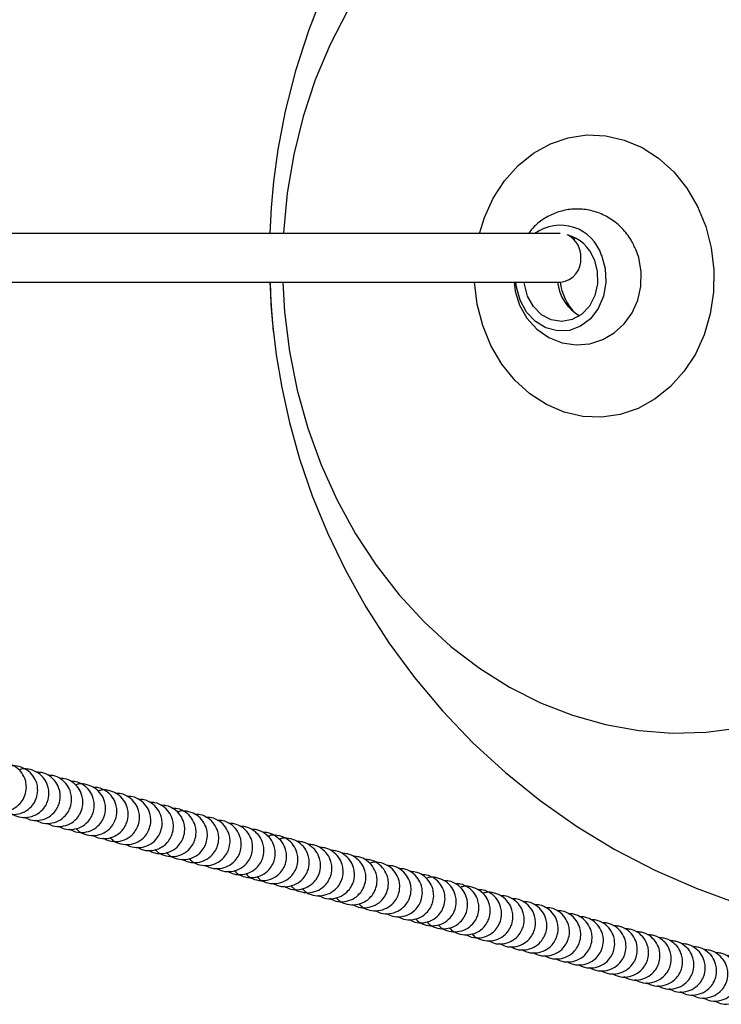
# Model space of a CAD drawing. Header units: millimetres. Extents: x 313 to 1951, y 543 to 2760.
# Tile 10 of 58: x 892 to 964, y 838 to 940. Entities that reach past the tile are written whole.
import ezdxf

# ---------------------------------------------------------------- set-up
doc = ezdxf.new("R2010")
doc.units = ezdxf.units.MM
doc.header["$LTSCALE"] = 10

msp = doc.modelspace()

# ---------------------------------------------------------------- linework, layer by layer
at = {"color": 7, "linetype": 'Continuous', "lineweight": 25}
for p, q in [((947.88, 917.62), (856.68, 917.62)), ((949.46, 917.16), (949.28, 917.03)), ((856.68, 912.62), (947.95, 912.62))]:
    msp.add_line(p, q, dxfattribs=at)
at = {"color": 7, "linetype": 'Continuous', "lineweight": 25, "flags": 128}
for points in [[(923.53, 942.62), (921.94, 938.53), (920.61, 934.39), (919.56, 930.25), (918.8, 926.28), (918.35, 923), (918.1, 920.32), (917.96, 917.62)], [(925.97, 940.57), (924.18, 937.1), (922.65, 933.46), (921.4, 929.67), (920.43, 925.76), (919.75, 921.77), (919.37, 917.71), (919.36, 917.62)], [(939.56, 917.62), (940.07, 919.27), (940.98, 921.27), (942.15, 923.07), (943.54, 924.63), (945.13, 925.9), (946.87, 926.87), (948.72, 927.5), (950.64, 927.78), (952.58, 927.7), (954.49, 927.26), (956.32, 926.48), (958.03, 925.38), (959.58, 923.97), (960.93, 922.3), (962.04, 920.41), (962.89, 918.34), (963.45, 916.14), (963.72, 913.87)], [(943.14, 912.62), (943.24, 911.68), (943.7, 910.23), (944.46, 908.9), (945.49, 907.76), (946.73, 906.9), (948.1, 906.36), (949.53, 906.15), (950.94, 906.27), (952.27, 906.69), (953.46, 907.39), (954.48, 908.32), (955.29, 909.46), (955.88, 910.76), (956.2, 912.18), (956.23, 913.66), (955.97, 915.15), (955.7, 915.91), (955.7, 915.91)], [(952.14, 915.38), (952.53, 914.01), (952.6, 912.57), (952.36, 911.17), (951.81, 909.9), (951, 908.84), (949.99, 908.07), (948.83, 907.64), (947.62, 907.58), (946.42, 907.89), (945.34, 908.56), (944.42, 909.53), (943.75, 910.74), (943.37, 912.11), (943.31, 912.62)], [(951.38, 914.96), (951.71, 913.73), (951.74, 912.45), (951.46, 911.22), (950.89, 910.14), (950.09, 909.29), (949.11, 908.75), (948.04, 908.56), (946.96, 908.73), (945.96, 909.26), (945.13, 910.09), (944.52, 911.16), (944.19, 912.39), (944.16, 912.62)], [(963.72, 913.87), (963.69, 911.59), (963.35, 909.35), (962.72, 907.2), (961.81, 905.2), (960.64, 903.4), (959.25, 901.85), (957.66, 900.57), (955.92, 899.6), (954.07, 898.97), (952.15, 898.69), (950.21, 898.77), (948.3, 899.21), (946.47, 899.99), (944.76, 901.1), (943.21, 902.5), (941.87, 904.17), (940.75, 906.07), (939.9, 908.14), (939.34, 910.33), (939.07, 912.6), (939.07, 912.62)], [(917.95, 912.62), (918.09, 910.13), (918.32, 907.53)], [(917.99, 912.62), (918.07, 910.32), (918.23, 908.36), (918.63, 905.11), (919.2, 901.74), (920, 898.14), (921.04, 894.41), (922.34, 890.6), (923.91, 886.76), (925.75, 882.93), (927.86, 879.15), (930.24, 875.45), (932.87, 871.87), (935.76, 868.43), (938.89, 865.15), (942.24, 862.07), (945.81, 859.2), (949.58, 856.55), (953.52, 854.15), (957.63, 852.01), (961.89, 850.14), (966.27, 848.55)], [(919.3, 912.62), (919.49, 909.54), (920, 905.48), (920.8, 901.49), (921.89, 897.58), (923.26, 893.8), (924.89, 890.16), (926.79, 886.69), (928.93, 883.43), (931.29, 880.39), (933.86, 877.59), (936.63, 875.06), (939.56, 872.82), (942.65, 870.88), (945.85, 869.26), (949.16, 867.97), (952.55, 867.01), (955.99, 866.4), (959.46, 866.14), (962.92, 866.23), (966.37, 866.67)]]:
    msp.add_lwpolyline(points, dxfattribs=at)
at = {"color": 7, "linetype": 'Continuous', "lineweight": 25}
for centre, radius, start, end in [((947.91, 914.04), 4.44, 17.484, 126.2188), ((947.61, 913.59), 4.01, 19.915, 75.6781), ((947.54, 915.27), 2.47, 356.5441, 61.9991), ((947.7, 914.92), 2.31, 276.1424, 5.0435), ((952.16, 913.09), 4.56, 185.8504, 239.9866), ((953.24, 913.24), 5.39, 186.513, 225.0776)]:
    msp.add_arc(centre, radius, start, end, dxfattribs=at)
for points, knots in [([(955.7, 915.91), (955.54, 916.26), (955.17, 917.07), (954.3, 918.18), (953.13, 919.16), (951.78, 919.83), (950.35, 920.16), (948.91, 920.16), (947.53, 919.84), (946.28, 919.23), (945.28, 918.48), (944.81, 917.87), (944.62, 917.62)], [0, 0, 0, 0, 0.082973, 0.194043, 0.305165, 0.414712, 0.521927, 0.626698, 0.729474, 0.830908, 0.931935, 1, 1, 1, 1]), ([(889.16, 858.41), (889.37, 858.31), (889.83, 858.06), (890.68, 858.03), (891.55, 858.29), (892.22, 858.81), (892.61, 859.39), (892.85, 860.01), (892.91, 860.64), (892.78, 861.37), (892.44, 862.07), (891.81, 862.67), (891.1, 863.02), (890.62, 863.03), (890.43, 863.03)], [0, 0, 0, 0, 0.075041, 0.173316, 0.272182, 0.372863, 0.446682, 0.502085, 0.590675, 0.652595, 0.745361, 0.8418, 0.939531, 1, 1, 1, 1]), ([(889.83, 858.49), (889.93, 858.38), (890.23, 858.06), (890.94, 857.78), (891.84, 857.72), (892.72, 857.99), (893.39, 858.5), (893.78, 859.08), (894.01, 859.7), (894.08, 860.33), (893.95, 861.06), (893.61, 861.75), (892.98, 862.37), (892.16, 862.72), (891.43, 862.81), (891.04, 862.68), (890.93, 862.64)], [0, 0, 0, 0, 0.042088, 0.12735, 0.213086, 0.299337, 0.387173, 0.451574, 0.499908, 0.577195, 0.631215, 0.712146, 0.79628, 0.881542, 0.967279, 1, 1, 1, 1]), ([(890.99, 858.18), (891.09, 858.07), (891.4, 857.75), (892.11, 857.47), (893.01, 857.41), (893.89, 857.68), (894.55, 858.19), (894.95, 858.77), (895.18, 859.39), (895.24, 860.02), (895.11, 860.75), (894.78, 861.44), (894.14, 862.06), (893.32, 862.41), (892.59, 862.5), (892.2, 862.37), (892.1, 862.33)], [0, 0, 0, 0, 0.042088, 0.12735, 0.213086, 0.299337, 0.387173, 0.451574, 0.499908, 0.577195, 0.631215, 0.712146, 0.79628, 0.881542, 0.967279, 1, 1, 1, 1]), ([(892.66, 857.48), (892.86, 857.38), (893.33, 857.13), (894.18, 857.1), (895.05, 857.36), (895.72, 857.88), (896.11, 858.46), (896.35, 859.08), (896.41, 859.71), (896.28, 860.44), (895.94, 861.13), (895.31, 861.74), (894.59, 862.09), (894.11, 862.1), (893.93, 862.1)], [0, 0, 0, 0, 0.0750414, 0.1733164, 0.2721815, 0.3728626, 0.4466818, 0.5020848, 0.590675, 0.6525949, 0.7453613, 0.8418005, 0.9395312, 1, 1, 1, 1]), ([(893.83, 857.17), (894.03, 857.07), (894.49, 856.82), (895.34, 856.79), (896.22, 857.05), (896.89, 857.57), (897.28, 858.15), (897.51, 858.77), (897.57, 859.4), (897.45, 860.13), (897.11, 860.82), (896.47, 861.43), (895.76, 861.78), (895.28, 861.79), (895.1, 861.79)], [0, 0, 0, 0, 0.075041, 0.173316, 0.272182, 0.372863, 0.446682, 0.502085, 0.590675, 0.652595, 0.745361, 0.8418, 0.939531, 1, 1, 1, 1]), ([(894.99, 856.86), (895.19, 856.76), (895.66, 856.51), (896.51, 856.48), (897.38, 856.74), (898.05, 857.26), (898.44, 857.84), (898.68, 858.46), (898.74, 859.09), (898.61, 859.82), (898.27, 860.51), (897.64, 861.12), (896.93, 861.47), (896.44, 861.47), (896.26, 861.48)], [0, 0, 0, 0, 0.0750414, 0.1733164, 0.2721815, 0.3728626, 0.4466818, 0.5020848, 0.590675, 0.6525949, 0.7453613, 0.8418005, 0.9395312, 1, 1, 1, 1]), ([(896.16, 856.55), (896.36, 856.45), (896.83, 856.2), (897.68, 856.17), (898.55, 856.43), (899.22, 856.95), (899.61, 857.53), (899.84, 858.15), (899.91, 858.78), (899.78, 859.51), (899.44, 860.2), (898.81, 860.81), (898.09, 861.16), (897.61, 861.16), (897.43, 861.17)], [0, 0, 0, 0, 0.0750414, 0.1733164, 0.2721815, 0.3728626, 0.4466818, 0.5020848, 0.590675, 0.6525949, 0.7453613, 0.8418005, 0.9395312, 1, 1, 1, 1]), ([(897.32, 856.24), (897.53, 856.14), (897.99, 855.89), (898.84, 855.86), (899.72, 856.12), (900.38, 856.64), (900.78, 857.22), (901.01, 857.84), (901.07, 858.47), (900.94, 859.2), (900.6, 859.89), (899.97, 860.51), (899.15, 860.86), (898.42, 860.95), (898.03, 860.82), (897.93, 860.78)], [0, 0, 0, 0, 0.069786, 0.161178, 0.253118, 0.346748, 0.415397, 0.46692, 0.549305, 0.606888, 0.693157, 0.782842, 0.873728, 0.96512, 1, 1, 1, 1]), ([(897.99, 856.32), (898.09, 856.21), (898.39, 855.89), (899.11, 855.61), (900, 855.54), (900.88, 855.81), (901.55, 856.33), (901.94, 856.91), (902.17, 857.53), (902.24, 858.16), (902.11, 858.89), (901.77, 859.58), (901.14, 860.19), (900.42, 860.54), (899.94, 860.54), (899.76, 860.54)], [0, 0, 0, 0, 0.045048, 0.136305, 0.228071, 0.320388, 0.414401, 0.483331, 0.535064, 0.617786, 0.675605, 0.762227, 0.852279, 0.943536, 1, 1, 1, 1]), ([(899.66, 855.62), (899.86, 855.52), (900.32, 855.27), (901.17, 855.24), (902.05, 855.5), (902.71, 856.02), (903.11, 856.6), (903.34, 857.22), (903.4, 857.85), (903.28, 858.58), (902.94, 859.27), (902.3, 859.89), (901.48, 860.24), (900.75, 860.33), (900.37, 860.19), (900.26, 860.16)], [0, 0, 0, 0, 0.069786, 0.161178, 0.253118, 0.346748, 0.415397, 0.46692, 0.549305, 0.606888, 0.693157, 0.782842, 0.873728, 0.96512, 1, 1, 1, 1]), ([(900.82, 855.31), (901.02, 855.2), (901.49, 854.96), (902.34, 854.93), (903.21, 855.19), (903.88, 855.71), (904.27, 856.29), (904.51, 856.91), (904.57, 857.54), (904.44, 858.27), (904.1, 858.96), (903.47, 859.57), (902.75, 859.92), (902.27, 859.92), (902.09, 859.92)], [0, 0, 0, 0, 0.075041, 0.173316, 0.272182, 0.372863, 0.446682, 0.502085, 0.590675, 0.652595, 0.745361, 0.8418, 0.939531, 1, 1, 1, 1]), ([(901.49, 855.39), (901.59, 855.28), (901.89, 854.96), (902.6, 854.68), (903.5, 854.61), (904.38, 854.88), (905.05, 855.4), (905.44, 855.98), (905.67, 856.6), (905.73, 857.23), (905.61, 857.96), (905.27, 858.65), (904.63, 859.26), (903.92, 859.61), (903.44, 859.61), (903.26, 859.61)], [0, 0, 0, 0, 0.0450478, 0.1363054, 0.2280713, 0.3203882, 0.4144007, 0.4833305, 0.5350639, 0.6177864, 0.6756051, 0.7622271, 0.8522787, 0.9435363, 1, 1, 1, 1]), ([(903.15, 854.69), (903.35, 854.58), (903.82, 854.34), (904.67, 854.31), (905.54, 854.57), (906.21, 855.09), (906.6, 855.67), (906.84, 856.29), (906.9, 856.92), (906.77, 857.65), (906.43, 858.34), (905.8, 858.95), (905.09, 859.3), (904.61, 859.3), (904.42, 859.3)], [0, 0, 0, 0, 0.0750414, 0.1733164, 0.2721815, 0.3728626, 0.4466818, 0.5020848, 0.590675, 0.6525949, 0.7453613, 0.8418005, 0.9395312, 1, 1, 1, 1]), ([(904.32, 854.38), (904.52, 854.27), (904.99, 854.03), (905.84, 854), (906.71, 854.26), (907.38, 854.78), (907.77, 855.36), (908, 855.98), (908.07, 856.61), (907.94, 857.34), (907.6, 858.03), (906.97, 858.64), (906.25, 858.99), (905.77, 858.99), (905.59, 858.99)], [0, 0, 0, 0, 0.075041, 0.173316, 0.272182, 0.372863, 0.446682, 0.502085, 0.590675, 0.652595, 0.745361, 0.8418, 0.939531, 1, 1, 1, 1]), ([(905.48, 854.07), (905.69, 853.96), (906.15, 853.72), (907, 853.69), (907.88, 853.95), (908.54, 854.47), (908.94, 855.05), (909.17, 855.67), (909.23, 856.3), (909.1, 857.02), (908.77, 857.72), (908.13, 858.33), (907.42, 858.68), (906.94, 858.68), (906.75, 858.68)], [0, 0, 0, 0, 0.0750414, 0.1733164, 0.2721815, 0.3728626, 0.4466818, 0.5020848, 0.590675, 0.6525949, 0.7453613, 0.8418005, 0.9395312, 1, 1, 1, 1]), ([(906.15, 854.15), (906.25, 854.04), (906.55, 853.72), (907.27, 853.44), (908.16, 853.37), (909.04, 853.64), (909.71, 854.16), (910.1, 854.74), (910.34, 855.36), (910.4, 855.99), (910.27, 856.71), (909.93, 857.41), (909.3, 858.02), (908.58, 858.37), (908.1, 858.37), (907.92, 858.37)], [0, 0, 0, 0, 0.045048, 0.136305, 0.228071, 0.320388, 0.414401, 0.483331, 0.535064, 0.617786, 0.675605, 0.762227, 0.852279, 0.943536, 1, 1, 1, 1]), ([(907.32, 853.84), (907.42, 853.73), (907.72, 853.41), (908.43, 853.13), (909.33, 853.06), (910.21, 853.33), (910.88, 853.85), (911.27, 854.43), (911.5, 855.05), (911.56, 855.68), (911.44, 856.4), (911.1, 857.1), (910.46, 857.72), (909.65, 858.07), (908.91, 858.16), (908.53, 858.02), (908.42, 857.99)], [0, 0, 0, 0, 0.042088, 0.12735, 0.213086, 0.299337, 0.387173, 0.451574, 0.499908, 0.577195, 0.631215, 0.712146, 0.79628, 0.881542, 0.967279, 1, 1, 1, 1]), ([(908.98, 853.14), (909.18, 853.03), (909.65, 852.79), (910.5, 852.76), (911.37, 853.02), (912.04, 853.54), (912.43, 854.12), (912.67, 854.74), (912.73, 855.37), (912.6, 856.09), (912.26, 856.79), (911.63, 857.4), (910.92, 857.75), (910.43, 857.75), (910.25, 857.75)], [0, 0, 0, 0, 0.075041, 0.173316, 0.272182, 0.372863, 0.446682, 0.502085, 0.590675, 0.652595, 0.745361, 0.8418, 0.939531, 1, 1, 1, 1]), ([(909.65, 853.22), (909.75, 853.11), (910.05, 852.78), (910.76, 852.51), (911.66, 852.44), (912.54, 852.71), (913.21, 853.23), (913.6, 853.81), (913.83, 854.43), (913.9, 855.06), (913.77, 855.78), (913.43, 856.48), (912.8, 857.09), (912.08, 857.44), (911.6, 857.44), (911.42, 857.44)], [0, 0, 0, 0, 0.045048, 0.136305, 0.228071, 0.320388, 0.414401, 0.483331, 0.535064, 0.617786, 0.675605, 0.762227, 0.852279, 0.943536, 1, 1, 1, 1]), ([(911.31, 852.52), (911.52, 852.41), (911.98, 852.17), (912.83, 852.14), (913.71, 852.4), (914.37, 852.92), (914.77, 853.5), (915, 854.12), (915.06, 854.75), (914.93, 855.47), (914.59, 856.17), (913.96, 856.78), (913.25, 857.13), (912.77, 857.13), (912.58, 857.13)], [0, 0, 0, 0, 0.075041, 0.173316, 0.272182, 0.372863, 0.446682, 0.502085, 0.590675, 0.652595, 0.745361, 0.8418, 0.939531, 1, 1, 1, 1]), ([(912.48, 852.21), (912.68, 852.1), (913.15, 851.86), (914, 851.83), (914.87, 852.09), (915.54, 852.61), (915.93, 853.19), (916.16, 853.81), (916.23, 854.44), (916.1, 855.16), (915.76, 855.86), (915.13, 856.47), (914.41, 856.82), (913.93, 856.82), (913.75, 856.82)], [0, 0, 0, 0, 0.075041, 0.173316, 0.272182, 0.372863, 0.446682, 0.502085, 0.590675, 0.652595, 0.745361, 0.8418, 0.939531, 1, 1, 1, 1]), ([(913.65, 851.9), (913.85, 851.79), (914.31, 851.55), (915.16, 851.52), (916.04, 851.78), (916.7, 852.3), (917.1, 852.88), (917.33, 853.5), (917.39, 854.13), (917.26, 854.85), (916.93, 855.55), (916.29, 856.15), (915.58, 856.51), (915.1, 856.51), (914.91, 856.51)], [0, 0, 0, 0, 0.0750414, 0.1733164, 0.2721815, 0.3728626, 0.4466818, 0.5020848, 0.590675, 0.6525949, 0.7453613, 0.8418005, 0.9395312, 1, 1, 1, 1]), ([(914.31, 851.98), (914.41, 851.87), (914.71, 851.54), (915.43, 851.27), (916.32, 851.2), (917.2, 851.47), (917.87, 851.99), (918.26, 852.57), (918.5, 853.19), (918.56, 853.82), (918.43, 854.54), (918.09, 855.24), (917.46, 855.84), (916.74, 856.2), (916.26, 856.2), (916.08, 856.2)], [0, 0, 0, 0, 0.045048, 0.136305, 0.228071, 0.320388, 0.414401, 0.483331, 0.535064, 0.617786, 0.675605, 0.762227, 0.852279, 0.943536, 1, 1, 1, 1]), ([(915.48, 851.67), (915.58, 851.56), (915.88, 851.23), (916.59, 850.96), (917.49, 850.89), (918.37, 851.16), (919.04, 851.68), (919.43, 852.26), (919.66, 852.88), (919.72, 853.51), (919.6, 854.23), (919.26, 854.93), (918.62, 855.53), (917.91, 855.89), (917.43, 855.89), (917.25, 855.89)], [0, 0, 0, 0, 0.045048, 0.136305, 0.228071, 0.320388, 0.414401, 0.483331, 0.535064, 0.617786, 0.675605, 0.762227, 0.852279, 0.943536, 1, 1, 1, 1]), ([(916.64, 851.36), (916.74, 851.25), (917.04, 850.92), (917.76, 850.65), (918.66, 850.58), (919.54, 850.85), (920.2, 851.37), (920.59, 851.95), (920.83, 852.57), (920.89, 853.2), (920.76, 853.92), (920.42, 854.62), (919.79, 855.24), (918.97, 855.59), (918.24, 855.68), (917.85, 855.54), (917.75, 855.5)], [0, 0, 0, 0, 0.042088, 0.12735, 0.213086, 0.299337, 0.387173, 0.451574, 0.499908, 0.577195, 0.631215, 0.712146, 0.79628, 0.881542, 0.967279, 1, 1, 1, 1]), ([(918.31, 850.66), (918.51, 850.55), (918.98, 850.31), (919.83, 850.28), (920.7, 850.54), (921.37, 851.06), (921.76, 851.64), (921.99, 852.25), (922.06, 852.88), (921.93, 853.61), (921.59, 854.31), (920.96, 854.93), (920.14, 855.28), (919.41, 855.37), (919.02, 855.23), (918.91, 855.19)], [0, 0, 0, 0, 0.069786, 0.161178, 0.253118, 0.346748, 0.415397, 0.46692, 0.549305, 0.606888, 0.693157, 0.782842, 0.873728, 0.96512, 1, 1, 1, 1]), ([(919.47, 850.35), (919.68, 850.24), (920.14, 849.99), (920.99, 849.97), (921.87, 850.23), (922.53, 850.75), (922.93, 851.33), (923.16, 851.94), (923.22, 852.57), (923.09, 853.3), (922.76, 854), (922.12, 854.6), (921.41, 854.96), (920.93, 854.96), (920.74, 854.96)], [0, 0, 0, 0, 0.075041, 0.173316, 0.272182, 0.372863, 0.446682, 0.502085, 0.590675, 0.652595, 0.745361, 0.8418, 0.939531, 1, 1, 1, 1]), ([(920.14, 850.42), (920.24, 850.32), (920.54, 849.99), (921.26, 849.72), (922.15, 849.65), (923.03, 849.92), (923.7, 850.44), (924.09, 851.02), (924.33, 851.63), (924.39, 852.26), (924.26, 852.99), (923.92, 853.69), (923.29, 854.29), (922.57, 854.65), (922.09, 854.65), (921.91, 854.65)], [0, 0, 0, 0, 0.045048, 0.136305, 0.228071, 0.320388, 0.414401, 0.483331, 0.535064, 0.617786, 0.675605, 0.762227, 0.852279, 0.943536, 1, 1, 1, 1]), ([(921.31, 850.11), (921.41, 850.01), (921.71, 849.68), (922.42, 849.4), (923.32, 849.34), (924.2, 849.61), (924.87, 850.12), (925.26, 850.71), (925.49, 851.32), (925.55, 851.95), (925.43, 852.68), (925.09, 853.38), (924.45, 853.98), (923.74, 854.34), (923.26, 854.34), (923.07, 854.34)], [0, 0, 0, 0, 0.045048, 0.136305, 0.228071, 0.320388, 0.414401, 0.483331, 0.535064, 0.617786, 0.675605, 0.762227, 0.852279, 0.943536, 1, 1, 1, 1]), ([(922.97, 849.42), (923.17, 849.31), (923.64, 849.06), (924.49, 849.04), (925.36, 849.3), (926.03, 849.81), (926.42, 850.4), (926.66, 851.01), (926.72, 851.64), (926.59, 852.37), (926.25, 853.07), (925.62, 853.67), (924.9, 854.03), (924.42, 854.03), (924.24, 854.03)], [0, 0, 0, 0, 0.0750414, 0.1733164, 0.2721815, 0.3728626, 0.4466818, 0.5020848, 0.590675, 0.6525949, 0.7453613, 0.8418005, 0.9395312, 1, 1, 1, 1]), ([(924.14, 849.11), (924.34, 849), (924.81, 848.75), (925.66, 848.73), (926.53, 848.99), (927.2, 849.5), (927.59, 850.09), (927.82, 850.7), (927.89, 851.33), (927.76, 852.06), (927.42, 852.76), (926.79, 853.36), (926.07, 853.72), (925.59, 853.72), (925.41, 853.72)], [0, 0, 0, 0, 0.075041, 0.173316, 0.272182, 0.372863, 0.446682, 0.502085, 0.590675, 0.652595, 0.745361, 0.8418, 0.939531, 1, 1, 1, 1]), ([(924.8, 849.18), (924.9, 849.08), (925.2, 848.75), (925.92, 848.47), (926.82, 848.41), (927.7, 848.68), (928.36, 849.19), (928.76, 849.78), (928.99, 850.39), (929.05, 851.02), (928.92, 851.75), (928.58, 852.45), (927.95, 853.05), (927.24, 853.41), (926.76, 853.41), (926.57, 853.41)], [0, 0, 0, 0, 0.045048, 0.136305, 0.228071, 0.320388, 0.414401, 0.483331, 0.535064, 0.617786, 0.675605, 0.762227, 0.852279, 0.943536, 1, 1, 1, 1]), ([(926.47, 848.49), (926.67, 848.38), (927.14, 848.13), (927.99, 848.11), (928.86, 848.37), (929.53, 848.88), (929.92, 849.47), (930.15, 850.08), (930.22, 850.71), (930.09, 851.44), (929.75, 852.14), (929.12, 852.74), (928.4, 853.1), (927.92, 853.1), (927.74, 853.1)], [0, 0, 0, 0, 0.075041, 0.173316, 0.272182, 0.372863, 0.446682, 0.502085, 0.590675, 0.652595, 0.745361, 0.8418, 0.939531, 1, 1, 1, 1]), ([(927.13, 848.56), (927.23, 848.46), (927.54, 848.13), (928.25, 847.85), (929.15, 847.79), (930.03, 848.06), (930.69, 848.57), (931.09, 849.15), (931.32, 849.77), (931.38, 850.4), (931.25, 851.13), (930.92, 851.82), (930.28, 852.44), (929.46, 852.79), (928.73, 852.89), (928.35, 852.75), (928.24, 852.71)], [0, 0, 0, 0, 0.042088, 0.12735, 0.213086, 0.299337, 0.387173, 0.451574, 0.499908, 0.577195, 0.631215, 0.712146, 0.79628, 0.881542, 0.967279, 1, 1, 1, 1]), ([(928.8, 847.86), (929, 847.76), (929.47, 847.51), (930.32, 847.48), (931.19, 847.75), (931.86, 848.26), (932.25, 848.84), (932.49, 849.46), (932.55, 850.09), (932.42, 850.82), (932.08, 851.52), (931.45, 852.12), (930.73, 852.47), (930.25, 852.48), (930.07, 852.48)], [0, 0, 0, 0, 0.075041, 0.173316, 0.272182, 0.372863, 0.446682, 0.502085, 0.590675, 0.652595, 0.745361, 0.8418, 0.939531, 1, 1, 1, 1]), ([(929.97, 847.55), (930.17, 847.45), (930.64, 847.2), (931.48, 847.17), (932.36, 847.43), (933.03, 847.95), (933.42, 848.53), (933.65, 849.15), (933.71, 849.78), (933.59, 850.51), (933.25, 851.21), (932.61, 851.81), (931.9, 852.16), (931.42, 852.17), (931.24, 852.17)], [0, 0, 0, 0, 0.075041, 0.173316, 0.272182, 0.372863, 0.446682, 0.502085, 0.590675, 0.652595, 0.745361, 0.8418, 0.939531, 1, 1, 1, 1]), ([(931.13, 847.24), (931.33, 847.14), (931.8, 846.89), (932.65, 846.86), (933.52, 847.12), (934.19, 847.64), (934.58, 848.22), (934.82, 848.84), (934.88, 849.47), (934.75, 850.2), (934.41, 850.9), (933.78, 851.5), (933.07, 851.85), (932.58, 851.86), (932.4, 851.86)], [0, 0, 0, 0, 0.075041, 0.173316, 0.272182, 0.372863, 0.446682, 0.502085, 0.590675, 0.652595, 0.745361, 0.8418, 0.939531, 1, 1, 1, 1]), ([(932.3, 846.93), (932.5, 846.83), (932.97, 846.58), (933.82, 846.55), (934.69, 846.81), (935.36, 847.33), (935.75, 847.91), (935.98, 848.53), (936.05, 849.16), (935.92, 849.89), (935.58, 850.59), (934.95, 851.19), (934.23, 851.54), (933.75, 851.55), (933.57, 851.55)], [0, 0, 0, 0, 0.0750414, 0.1733164, 0.2721815, 0.3728626, 0.4466818, 0.5020848, 0.590675, 0.6525949, 0.7453613, 0.8418005, 0.9395312, 1, 1, 1, 1]), ([(932.96, 847.01), (933.06, 846.9), (933.37, 846.58), (934.08, 846.3), (934.98, 846.24), (935.86, 846.51), (936.52, 847.02), (936.92, 847.6), (937.15, 848.22), (937.21, 848.85), (937.08, 849.58), (936.75, 850.27), (936.11, 850.89), (935.29, 851.24), (934.56, 851.33), (934.17, 851.2), (934.07, 851.16)], [0, 0, 0, 0, 0.042088, 0.12735, 0.213086, 0.299337, 0.387173, 0.451574, 0.499908, 0.577195, 0.631215, 0.712146, 0.79628, 0.881542, 0.967279, 1, 1, 1, 1]), ([(934.13, 846.7), (934.23, 846.59), (934.53, 846.27), (935.25, 845.99), (936.14, 845.93), (937.02, 846.2), (937.69, 846.71), (938.08, 847.29), (938.32, 847.91), (938.38, 848.54), (938.25, 849.27), (937.91, 849.96), (937.28, 850.57), (936.56, 850.92), (936.08, 850.93), (935.9, 850.93)], [0, 0, 0, 0, 0.045048, 0.136305, 0.228071, 0.320388, 0.414401, 0.483331, 0.535064, 0.617786, 0.675605, 0.762227, 0.852279, 0.943536, 1, 1, 1, 1]), ([(935.3, 846.39), (935.4, 846.28), (935.7, 845.96), (936.41, 845.68), (937.31, 845.62), (938.19, 845.89), (938.86, 846.4), (939.25, 846.98), (939.48, 847.6), (939.54, 848.23), (939.42, 848.96), (939.08, 849.65), (938.44, 850.26), (937.73, 850.61), (937.25, 850.62), (937.06, 850.62)], [0, 0, 0, 0, 0.045048, 0.136305, 0.228071, 0.320388, 0.414401, 0.483331, 0.535064, 0.617786, 0.675605, 0.762227, 0.852279, 0.943536, 1, 1, 1, 1]), ([(936.46, 846.08), (936.56, 845.97), (936.86, 845.65), (937.58, 845.37), (938.47, 845.31), (939.35, 845.58), (940.02, 846.09), (940.41, 846.67), (940.65, 847.29), (940.71, 847.92), (940.58, 848.65), (940.24, 849.34), (939.61, 849.96), (938.79, 850.31), (938.06, 850.4), (937.67, 850.27), (937.56, 850.23)], [0, 0, 0, 0, 0.042088, 0.12735, 0.213086, 0.299337, 0.387173, 0.451574, 0.499908, 0.577195, 0.631215, 0.712146, 0.79628, 0.881542, 0.967279, 1, 1, 1, 1]), ([(938.13, 845.38), (938.33, 845.28), (938.8, 845.03), (939.65, 845), (940.52, 845.26), (941.19, 845.78), (941.58, 846.36), (941.81, 846.98), (941.88, 847.61), (941.75, 848.34), (941.41, 849.03), (940.78, 849.64), (940.06, 849.99), (939.58, 849.99), (939.4, 850)], [0, 0, 0, 0, 0.075041, 0.173316, 0.272182, 0.372863, 0.446682, 0.502085, 0.590675, 0.652595, 0.745361, 0.8418, 0.939531, 1, 1, 1, 1]), ([(938.79, 845.46), (938.89, 845.35), (939.19, 845.03), (939.91, 844.75), (940.81, 844.68), (941.69, 844.95), (942.35, 845.47), (942.75, 846.05), (942.98, 846.67), (943.04, 847.3), (942.91, 848.03), (942.57, 848.72), (941.94, 849.34), (941.12, 849.69), (940.39, 849.78), (940, 849.65), (939.9, 849.61)], [0, 0, 0, 0, 0.042088, 0.12735, 0.213086, 0.299337, 0.387173, 0.451574, 0.499908, 0.577195, 0.631215, 0.712146, 0.79628, 0.881542, 0.967279, 1, 1, 1, 1]), ([(940.46, 844.76), (940.66, 844.66), (941.13, 844.41), (941.98, 844.38), (942.85, 844.64), (943.52, 845.16), (943.91, 845.74), (944.14, 846.36), (944.21, 846.99), (944.08, 847.72), (943.74, 848.41), (943.11, 849.02), (942.39, 849.37), (941.91, 849.37), (941.73, 849.38)], [0, 0, 0, 0, 0.075041, 0.173316, 0.272182, 0.372863, 0.446682, 0.502085, 0.590675, 0.652595, 0.745361, 0.8418, 0.939531, 1, 1, 1, 1]), ([(941.62, 844.45), (941.83, 844.35), (942.29, 844.1), (943.14, 844.07), (944.02, 844.33), (944.68, 844.85), (945.08, 845.43), (945.31, 846.05), (945.37, 846.68), (945.24, 847.41), (944.91, 848.1), (944.27, 848.71), (943.56, 849.06), (943.08, 849.06), (942.89, 849.06)], [0, 0, 0, 0, 0.075041, 0.173316, 0.272182, 0.372863, 0.446682, 0.502085, 0.590675, 0.652595, 0.745361, 0.8418, 0.939531, 1, 1, 1, 1]), ([(942.79, 844.14), (942.99, 844.03), (943.46, 843.79), (944.31, 843.76), (945.18, 844.02), (945.85, 844.54), (946.24, 845.12), (946.48, 845.74), (946.54, 846.37), (946.41, 847.1), (946.07, 847.79), (945.44, 848.4), (944.72, 848.75), (944.24, 848.75), (944.06, 848.75)], [0, 0, 0, 0, 0.0750414, 0.1733164, 0.2721815, 0.3728626, 0.4466818, 0.5020848, 0.590675, 0.6525949, 0.7453613, 0.8418005, 0.9395312, 1, 1, 1, 1]), ([(943.96, 843.83), (944.16, 843.72), (944.63, 843.48), (945.47, 843.45), (946.35, 843.71), (947.02, 844.23), (947.41, 844.81), (947.64, 845.43), (947.7, 846.06), (947.58, 846.79), (947.24, 847.48), (946.6, 848.09), (945.89, 848.44), (945.41, 848.44), (945.23, 848.44)], [0, 0, 0, 0, 0.0750414, 0.1733164, 0.2721815, 0.3728626, 0.4466818, 0.5020848, 0.590675, 0.6525949, 0.7453613, 0.8418005, 0.9395312, 1, 1, 1, 1]), ([(945.12, 843.52), (945.32, 843.41), (945.79, 843.17), (946.64, 843.14), (947.51, 843.4), (948.18, 843.92), (948.57, 844.5), (948.81, 845.12), (948.87, 845.75), (948.74, 846.48), (948.4, 847.17), (947.77, 847.78), (947.06, 848.13), (946.57, 848.13), (946.39, 848.13)], [0, 0, 0, 0, 0.075041, 0.173316, 0.272182, 0.372863, 0.446682, 0.502085, 0.590675, 0.652595, 0.745361, 0.8418, 0.939531, 1, 1, 1, 1]), ([(946.29, 843.21), (946.49, 843.1), (946.96, 842.86), (947.81, 842.83), (948.68, 843.09), (949.35, 843.61), (949.74, 844.19), (949.97, 844.81), (950.04, 845.44), (949.91, 846.17), (949.57, 846.86), (948.94, 847.47), (948.22, 847.82), (947.74, 847.82), (947.56, 847.82)], [0, 0, 0, 0, 0.075041, 0.173316, 0.272182, 0.372863, 0.446682, 0.502085, 0.590675, 0.652595, 0.745361, 0.8418, 0.939531, 1, 1, 1, 1]), ([(947.45, 842.9), (947.66, 842.79), (948.12, 842.55), (948.97, 842.52), (949.85, 842.78), (950.51, 843.3), (950.91, 843.88), (951.14, 844.5), (951.2, 845.13), (951.07, 845.85), (950.74, 846.55), (950.1, 847.16), (949.39, 847.51), (948.91, 847.51), (948.72, 847.51)], [0, 0, 0, 0, 0.075041, 0.173316, 0.272182, 0.372863, 0.446682, 0.502085, 0.590675, 0.652595, 0.745361, 0.8418, 0.939531, 1, 1, 1, 1]), ([(948.62, 842.59), (948.82, 842.48), (949.29, 842.24), (950.14, 842.21), (951.01, 842.47), (951.68, 842.99), (952.07, 843.57), (952.3, 844.19), (952.37, 844.82), (952.24, 845.54), (951.9, 846.24), (951.27, 846.85), (950.55, 847.2), (950.07, 847.2), (949.89, 847.2)], [0, 0, 0, 0, 0.075041, 0.173316, 0.272182, 0.372863, 0.446682, 0.502085, 0.590675, 0.652595, 0.745361, 0.8418, 0.939531, 1, 1, 1, 1]), ([(949.79, 842.28), (949.99, 842.17), (950.45, 841.93), (951.3, 841.9), (952.18, 842.16), (952.85, 842.68), (953.24, 843.26), (953.47, 843.88), (953.53, 844.51), (953.41, 845.23), (953.07, 845.93), (952.43, 846.54), (951.72, 846.89), (951.24, 846.89), (951.05, 846.89)], [0, 0, 0, 0, 0.075041, 0.173316, 0.272182, 0.372863, 0.446682, 0.502085, 0.590675, 0.652595, 0.745361, 0.8418, 0.939531, 1, 1, 1, 1]), ([(950.95, 841.97), (951.15, 841.86), (951.62, 841.62), (952.47, 841.59), (953.34, 841.85), (954.01, 842.37), (954.4, 842.95), (954.64, 843.57), (954.7, 844.2), (954.57, 844.92), (954.23, 845.62), (953.6, 846.23), (952.88, 846.58), (952.4, 846.58), (952.22, 846.58)], [0, 0, 0, 0, 0.075041, 0.173316, 0.272182, 0.372863, 0.446682, 0.502085, 0.590675, 0.652595, 0.745361, 0.8418, 0.939531, 1, 1, 1, 1]), ([(952.12, 841.66), (952.32, 841.55), (952.79, 841.31), (953.64, 841.28), (954.51, 841.54), (955.18, 842.06), (955.57, 842.64), (955.8, 843.26), (955.86, 843.89), (955.74, 844.61), (955.4, 845.31), (954.77, 845.92), (954.05, 846.27), (953.57, 846.27), (953.39, 846.27)], [0, 0, 0, 0, 0.075041, 0.173316, 0.272182, 0.372863, 0.446682, 0.502085, 0.590675, 0.652595, 0.745361, 0.8418, 0.939531, 1, 1, 1, 1]), ([(953.28, 841.35), (953.49, 841.24), (953.95, 841), (954.8, 840.97), (955.67, 841.23), (956.34, 841.75), (956.73, 842.33), (956.97, 842.95), (957.03, 843.58), (956.9, 844.3), (956.56, 845), (955.93, 845.61), (955.22, 845.96), (954.74, 845.96), (954.55, 845.96)], [0, 0, 0, 0, 0.0750414, 0.1733164, 0.2721815, 0.3728626, 0.4466818, 0.5020848, 0.590675, 0.6525949, 0.7453613, 0.8418005, 0.9395312, 1, 1, 1, 1]), ([(954.45, 841.04), (954.65, 840.93), (955.12, 840.69), (955.97, 840.66), (956.84, 840.92), (957.51, 841.44), (957.9, 842.02), (958.13, 842.64), (958.2, 843.27), (958.07, 843.99), (957.73, 844.69), (957.1, 845.3), (956.38, 845.65), (955.9, 845.65), (955.72, 845.65)], [0, 0, 0, 0, 0.0750414, 0.1733164, 0.2721815, 0.3728626, 0.4466818, 0.5020848, 0.590675, 0.6525949, 0.7453613, 0.8418005, 0.9395312, 1, 1, 1, 1]), ([(955.61, 840.73), (955.82, 840.62), (956.28, 840.38), (957.13, 840.35), (958.01, 840.61), (958.67, 841.13), (959.07, 841.71), (959.3, 842.33), (959.36, 842.96), (959.23, 843.68), (958.9, 844.38), (958.26, 844.98), (957.55, 845.34), (957.07, 845.34), (956.88, 845.34)], [0, 0, 0, 0, 0.075041, 0.173316, 0.272182, 0.372863, 0.446682, 0.502085, 0.590675, 0.652595, 0.745361, 0.8418, 0.939531, 1, 1, 1, 1]), ([(956.78, 840.42), (956.98, 840.31), (957.45, 840.07), (958.3, 840.04), (959.17, 840.3), (959.84, 840.82), (960.23, 841.4), (960.47, 842.02), (960.53, 842.65), (960.4, 843.37), (960.06, 844.07), (959.43, 844.67), (958.71, 845.03), (958.23, 845.03), (958.05, 845.03)], [0, 0, 0, 0, 0.075041, 0.173316, 0.272182, 0.372863, 0.446682, 0.502085, 0.590675, 0.652595, 0.745361, 0.8418, 0.939531, 1, 1, 1, 1]), ([(957.95, 840.11), (958.15, 840), (958.61, 839.76), (959.46, 839.73), (960.34, 839.99), (961.01, 840.51), (961.4, 841.09), (961.63, 841.71), (961.69, 842.34), (961.57, 843.06), (961.23, 843.76), (960.59, 844.36), (959.88, 844.72), (959.4, 844.72), (959.22, 844.72)], [0, 0, 0, 0, 0.075041, 0.173316, 0.272182, 0.372863, 0.446682, 0.502085, 0.590675, 0.652595, 0.745361, 0.8418, 0.939531, 1, 1, 1, 1]), ([(959.11, 839.8), (959.31, 839.69), (959.78, 839.45), (960.63, 839.42), (961.5, 839.68), (962.17, 840.2), (962.56, 840.78), (962.8, 841.4), (962.86, 842.03), (962.73, 842.75), (962.39, 843.45), (961.76, 844.05), (961.05, 844.41), (960.56, 844.41), (960.38, 844.41)], [0, 0, 0, 0, 0.075041, 0.173316, 0.272182, 0.372863, 0.446682, 0.502085, 0.590675, 0.652595, 0.745361, 0.8418, 0.939531, 1, 1, 1, 1]), ([(960.28, 839.49), (960.48, 839.38), (960.95, 839.14), (961.8, 839.11), (962.67, 839.37), (963.34, 839.89), (963.73, 840.47), (963.96, 841.09), (964.03, 841.72), (963.9, 842.44), (963.56, 843.14), (962.93, 843.74), (962.21, 844.1), (961.73, 844.1), (961.55, 844.1)], [0, 0, 0, 0, 0.075041, 0.173316, 0.272182, 0.372863, 0.446682, 0.502085, 0.590675, 0.652595, 0.745361, 0.8418, 0.939531, 1, 1, 1, 1]), ([(961.44, 839.18), (961.65, 839.07), (962.11, 838.83), (962.96, 838.8), (963.84, 839.06), (964.5, 839.58), (964.9, 840.16), (965.13, 840.77), (965.19, 841.4), (965.06, 842.13), (964.72, 842.83), (964.09, 843.43), (963.38, 843.79), (962.9, 843.79), (962.71, 843.79)], [0, 0, 0, 0, 0.0750414, 0.1733164, 0.2721815, 0.3728626, 0.4466818, 0.5020848, 0.590675, 0.6525949, 0.7453613, 0.8418005, 0.9395312, 1, 1, 1, 1]), ([(962.61, 838.87), (962.81, 838.76), (963.28, 838.51), (964.13, 838.49), (965, 838.75), (965.67, 839.27), (966.06, 839.85), (966.29, 840.46), (966.36, 841.09), (966.23, 841.82), (965.89, 842.52), (965.26, 843.12), (964.54, 843.48), (964.06, 843.48), (963.88, 843.48)], [0, 0, 0, 0, 0.0750414, 0.1733164, 0.2721815, 0.3728626, 0.4466818, 0.5020848, 0.590675, 0.6525949, 0.7453613, 0.8418005, 0.9395312, 1, 1, 1, 1]), ([(963.78, 838.56), (963.98, 838.45), (964.44, 838.2), (965.29, 838.18), (966.17, 838.44), (966.83, 838.96), (967.23, 839.54), (967.46, 840.15), (967.52, 840.78), (967.4, 841.51), (967.06, 842.21), (966.42, 842.81), (965.71, 843.17), (965.23, 843.17), (965.04, 843.17)], [0, 0, 0, 0, 0.075041, 0.173316, 0.272182, 0.372863, 0.446682, 0.502085, 0.590675, 0.652595, 0.745361, 0.8418, 0.939531, 1, 1, 1, 1])]:
    msp.add_open_spline(points, degree=3, knots=knots, dxfattribs=at)

doc.saveas('drawing.dxf')
